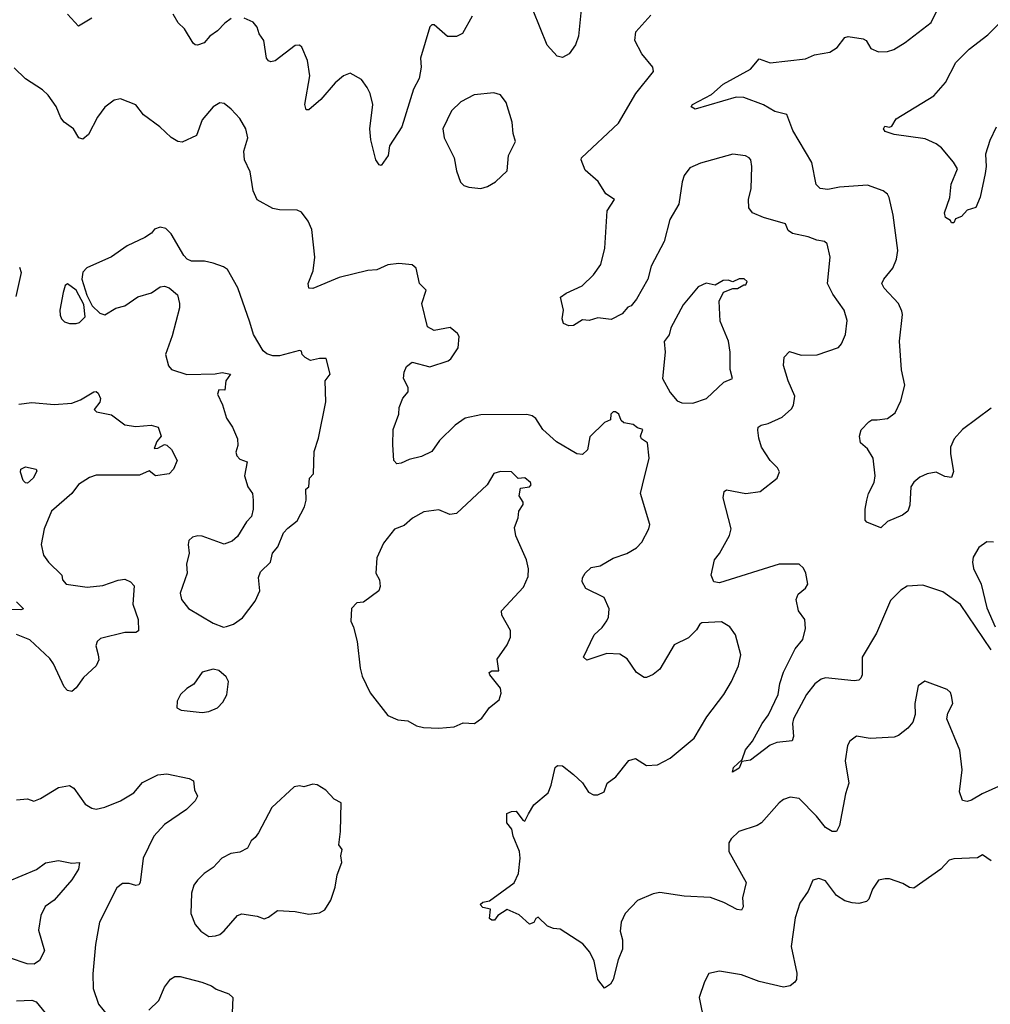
# Model space of a CAD drawing. Extents: x 1771496 to 1971148, y 471553 to 643630.
# Tile 231 of 256: x 1817369 to 1821760, y 597594 to 602049. Entities that reach past the tile are written whole.
import ezdxf

# ---------------------------------------------------------------- set-up
doc = ezdxf.new("R2010")
doc.units = 0

msp = doc.modelspace()

# ---------------------------------------------------------------- linework, layer by layer
at = {"layer": '0CON10XD'}
for points in [[(1819908.9, 602095), (1819896.9, 601975), (1819884.3, 601935.7), (1819855.8, 601895), (1819825, 601878.6), (1819801.2, 601885), (1819755, 601934), (1819660.9, 602170.9)], [(1821765, 600291.4), (1821634.4, 600195), (1821597.6, 600152.4), (1821580.4, 600115), (1821580, 600085), (1821594.2, 600005), (1821585, 599977.5), (1821555, 599982), (1821515, 600001.5), (1821475, 599994), (1821441.3, 599978.7), (1821414.1, 599955.9), (1821401.6, 599935), (1821397.1, 599852.9), (1821387.5, 599825), (1821363.3, 599806.7), (1821295, 599778.8), (1821265, 599750), (1821202.5, 599775), (1821193.8, 599785), (1821194.2, 599835), (1821201.9, 599875), (1821210, 599905), (1821235.5, 599955), (1821239.1, 599985), (1821231.2, 600065), (1821205, 600106.7), (1821173.3, 600135), (1821168.8, 600165), (1821175.9, 600194.1), (1821210.5, 600229.5), (1821225, 600238), (1821248.8, 600238.8), (1821295, 600244.4), (1821329.3, 600270.7), (1821355.6, 600325), (1821374.2, 600395), (1821359.4, 600465), (1821349.6, 600595), (1821363.5, 600715), (1821360.6, 600730.6), (1821345.6, 600765), (1821280.8, 600835), (1821270, 600855), (1821278, 600875), (1821318.9, 600925), (1821335.5, 600965), (1821341.8, 601005), (1821321.5, 601165), (1821302.2, 601245), (1821295, 601259.2), (1821275, 601275.6), (1821205, 601301.1), (1821078.6, 601291.4), (1821025, 601280.6), (1820990, 601285), (1820973, 601303), (1820952.6, 601402.6), (1820867.5, 601547.5), (1820839.8, 601619.8), (1820785, 601633.8), (1820735, 601664), (1820645, 601697.3), (1820610.9, 601699.1), (1820425, 601644), (1820407.5, 601655), (1820413.8, 601665), (1820499.5, 601710.5), (1820551.8, 601758.2), (1820675, 601826.2), (1820715, 601872), (1820765, 601854.3), (1820925, 601871.6), (1820965, 601891.1), (1821035, 601902.9), (1821066.9, 601923.1), (1821101.7, 601968.3), (1821116.7, 601973.3), (1821185, 601963.5), (1821198.1, 601955), (1821219.7, 601919.7), (1821255, 601904.4), (1821295, 601905.7), (1821323.9, 601913.9), (1821375, 601946.9), (1821492.6, 602037.4), (1821521.4, 602095)], [(1817695, 602056.7), (1817635, 602020), (1817585, 602074.2)], [(1818325.7, 602054.3), (1818296.8, 602033.2), (1818265, 601998.6), (1818230, 601975), (1818203.3, 601945), (1818174.1, 601934.1), (1818162.5, 601935), (1818153.6, 601943.6), (1818115, 602007.5), (1818085.9, 602035.9), (1818063.8, 602075)], [(1819416, 602065), (1819372.8, 601987.2), (1819345, 601973.1), (1819305, 601974), (1819245, 602026), (1819234.1, 602025.9), (1819225, 602017.5), (1819182.5, 601875), (1819185.6, 601835), (1819176.1, 601783.9), (1819150.5, 601735), (1819098.5, 601565), (1819042.1, 601477.9), (1819035.7, 601435), (1819005, 601390), (1818995, 601393.3), (1818980.6, 601415), (1818958.5, 601505), (1818953.8, 601555), (1818966.9, 601665), (1818955.5, 601715), (1818942, 601742), (1818915, 601778), (1818865, 601807.5), (1818835, 601796), (1818796.4, 601763.6), (1818732.1, 601687.9), (1818677.9, 601642.1), (1818665, 601641.4), (1818658.9, 601665), (1818682.5, 601795), (1818671.4, 601865), (1818645.5, 601925.5), (1818635, 601933.8), (1818615, 601933.3), (1818525, 601863.8), (1818505, 601858.8), (1818495, 601863.8), (1818485.9, 601875.9), (1818474, 601955), (1818452.9, 601985), (1818444.2, 602015), (1818425, 602037.5), (1818385, 602056)], [(1821765, 599197.5), (1821625, 599403.5), (1821545, 599460.4), (1821455, 599490), (1821385, 599485.7), (1821355, 599468.1), (1821308.3, 599421.7), (1821281.9, 599358.1), (1821245, 599274), (1821180.8, 599165), (1821180.8, 599085), (1821175, 599070), (1821165, 599061.2), (1821145, 599057.5), (1821015, 599070.6), (1820995, 599064.4), (1820966.6, 599043.4), (1820928.5, 598995), (1820870.5, 598885), (1820866.2, 598865), (1820870, 598805), (1820863.6, 598786.4), (1820795, 598777.8), (1820765, 598766.7), (1820675, 598698.1), (1820637, 598693), (1820625, 598662), (1820593.9, 598643.9), (1820598, 598665), (1820638.3, 598701.7), (1820653.2, 598745), (1820684.5, 598785), (1820728, 598865), (1820756.3, 598903.7), (1820800.6, 598995), (1820808.2, 599045), (1820825, 599097.5), (1820878.1, 599201.9), (1820911.8, 599245), (1820924.3, 599294.3), (1820921.9, 599335), (1820892.9, 599375), (1820882, 599425), (1820890.9, 599449.1), (1820925, 599476.2), (1820935.6, 599494.4), (1820925.6, 599545), (1820915, 599566.7), (1820895, 599585.7), (1820805, 599585.5), (1820535, 599500.5), (1820510, 599505), (1820497.5, 599535), (1820512, 599605), (1820535.5, 599634.5), (1820580, 599715), (1820587.5, 599745), (1820552.5, 599885), (1820556.2, 599913.8), (1820567.5, 599922.5), (1820655, 599905.6), (1820720, 599915), (1820796.7, 599975), (1820806, 600004), (1820798.3, 600021.7), (1820764, 600055), (1820725.7, 600115), (1820712.5, 600155), (1820708.8, 600191.2), (1820710, 600205), (1820723.3, 600215), (1820755, 600221.9), (1820818.7, 600251.3), (1820861.2, 600288.8), (1820870.8, 600305), (1820875.6, 600345), (1820845.6, 600415), (1820825.5, 600485), (1820827.8, 600522.2), (1820851.9, 600548.1), (1820905, 600531.4), (1820977, 600533), (1821074.1, 600565.9), (1821087.7, 600582.3), (1821105.8, 600624.2), (1821112.5, 600687.5), (1821100, 600735), (1821047.9, 600807.9), (1821023.6, 600855), (1821036, 600975), (1821022.5, 601035), (1821010, 601045), (1820975, 601051.2), (1820937, 601067), (1820865, 601082), (1820846.2, 601095), (1820833.3, 601125), (1820734.6, 601154.6), (1820685.3, 601175.3), (1820668.6, 601198.6), (1820666.4, 601235), (1820678.5, 601285), (1820681.9, 601385), (1820677.1, 601415), (1820668.8, 601425), (1820653.2, 601433.2), (1820595, 601440.5), (1820450, 601400), (1820401.7, 601378.3), (1820376.1, 601343.9), (1820366.4, 601315), (1820351.5, 601215), (1820310.9, 601145), (1820285.4, 601045), (1820226.7, 600933.3), (1820210.4, 600875), (1820160, 600785), (1820135.8, 600755), (1820121.2, 600748.8), (1820095, 600718.6), (1820045, 600693.3), (1819985, 600700), (1819945, 600688.8), (1819915, 600691.2), (1819875, 600666), (1819853.6, 600663.6), (1819830, 600675), (1819823.3, 600695), (1819830, 600735), (1819816.4, 600793.6), (1819841.7, 600811.7), (1819914.3, 600845.7), (1819965.5, 600894.5), (1819998.6, 600941.4), (1820017.1, 601015), (1820027.5, 601185), (1820060, 601235), (1820021.5, 601261.5), (1819986.7, 601316.7), (1819928.1, 601368.1), (1819910, 601415), (1819911.2, 601425), (1820078.3, 601581.7), (1820156.2, 601715), (1820236, 601815), (1820233.8, 601835), (1820184.6, 601894.6), (1820152, 601955), (1820156.7, 601995), (1820225, 602070)], [(1821787.5, 601562.5), (1821757.7, 601502.3), (1821738.6, 601441.4), (1821742.2, 601385), (1821737.2, 601352.8), (1821714.2, 601245.8), (1821695, 601200), (1821655, 601187.5), (1821630.5, 601159.5), (1821602.5, 601147.5), (1821595, 601130), (1821585, 601130), (1821580, 601140), (1821557.5, 601155), (1821553.8, 601175), (1821576.7, 601245), (1821583.3, 601305), (1821612.5, 601375), (1821593.8, 601405), (1821539.7, 601469.7), (1821515, 601488), (1821465, 601510), (1821325, 601530), (1821285, 601543.3), (1821277.5, 601555), (1821283, 601567), (1821305, 601562.5), (1821315, 601567.5), (1821335, 601600), (1821505.7, 601704.3), (1821557.5, 601765), (1821604.3, 601855), (1821664.7, 601915.3), (1821749.4, 601980.6), (1821803.8, 602035)], [(1821841.7, 598598.3), (1821723.4, 598546.6), (1821675, 598517.1), (1821655, 598511.4), (1821635, 598516), (1821620.8, 598555), (1821632.9, 598655), (1821623.2, 598743.2), (1821563.8, 598885), (1821568.3, 598911.7), (1821591.2, 598955), (1821585, 598990), (1821580, 599005), (1821565, 599018.8), (1821463.6, 599056.4), (1821433.8, 599035), (1821418.8, 598955), (1821421.2, 598905), (1821409.7, 598870.3), (1821387, 598843), (1821345, 598810.6), (1821325, 598802.7), (1821216.6, 598796.6), (1821155, 598807.5), (1821124.2, 598785), (1821114.2, 598765), (1821103.3, 598695), (1821120, 598595), (1821105, 598546.2), (1821077.6, 598402.4), (1821064.3, 598375.7), (1821045, 598375.6), (1821015, 598393.3), (1820974.6, 598444.6), (1820895, 598524.4), (1820855, 598531.4), (1820825, 598520.8), (1820805, 598505.7), (1820725.7, 598415), (1820705, 598402.5), (1820623.3, 598375), (1820587.6, 598342.4), (1820577.5, 598325), (1820577.5, 598285), (1820656, 598145), (1820639.5, 598075), (1820642.5, 598035), (1820635, 598020), (1820615, 598022.5), (1820554.5, 598054.5), (1820495, 598076.5), (1820375, 598083.3), (1820265, 598100), (1820235, 598094), (1820165, 598063.8), (1820108, 598005), (1820090, 597965), (1820086, 597925), (1820095.8, 597885.8), (1820096.1, 597843.9), (1820076.2, 597795), (1820053.6, 597706.4), (1820042.5, 597685), (1820015, 597667.5), (1819985, 597706.7), (1819968.6, 597788.6), (1819949.1, 597829.1), (1819917.4, 597867.4), (1819815, 597933.8), (1819785, 597936.2), (1819757.3, 597947.3), (1819715, 597987.5), (1819705, 597982.5), (1819695, 597963.8), (1819675, 597956.2), (1819628.9, 597998.9), (1819575, 598023.3), (1819532.5, 597995), (1819517.5, 597975), (1819505, 597973.8), (1819495, 597982.5), (1819500, 598025), (1819465, 598032.5), (1819452.5, 598045), (1819465, 598056.7), (1819495, 598062.5), (1819605.8, 598144.2), (1819626.2, 598185), (1819634, 598255), (1819630, 598285), (1819601.2, 598355), (1819595.7, 598385.7), (1819573.3, 598415), (1819573, 598457), (1819593.6, 598466.4), (1819615, 598467.5), (1819645, 598426.7), (1819655, 598422.5), (1819670.8, 598455), (1819695, 598496.2), (1819759.7, 598550.3), (1819774, 598585), (1819792, 598665), (1819802.5, 598675), (1819825, 598673.3), (1819875, 598633.8), (1819915.6, 598595.6), (1819943.2, 598553.2), (1819965, 598541.2), (1819985, 598541.2), (1820013.3, 598555), (1820026.7, 598595), (1820067, 598623), (1820125, 598696.7), (1820155, 598706.7), (1820205, 598673.8), (1820255, 598678), (1820311.7, 598708.3), (1820421.2, 598798.8), (1820478.1, 598895), (1820554.2, 598995), (1820590, 599055), (1820622, 599125), (1820632, 599175), (1820607.5, 599265), (1820581.7, 599301.7), (1820544.2, 599324.2), (1820455, 599319.4), (1820445.6, 599314.4), (1820431.7, 599288.3), (1820395, 599251.8), (1820329.7, 599220.3), (1820265, 599110), (1820235, 599085.7), (1820205, 599072.9), (1820195, 599072), (1820160, 599095), (1820117.7, 599157.7), (1820085, 599178.8), (1820025, 599180.6), (1819935, 599151.2), (1819920, 599165), (1819968.8, 599265), (1820005, 599299.2), (1820025, 599328.8), (1820032.5, 599345), (1820035.9, 599384.1), (1820013.3, 599435), (1819931.2, 599475), (1819913.8, 599505), (1819916.1, 599523.9), (1819927.5, 599545), (1819955, 599570), (1819995, 599578.6), (1820055, 599613.3), (1820115.7, 599634.3), (1820160.5, 599659.5), (1820184, 599685), (1820216, 599745), (1820220, 599765), (1820178.6, 599905), (1820187.2, 599942.8), (1820217.1, 600065), (1820210, 600135), (1820183, 600153), (1820178, 600165), (1820188.8, 600195), (1820165, 600202.5), (1820145, 600217.5), (1820102.5, 600225), (1820091.1, 600235), (1820080.5, 600265), (1820065, 600275.3), (1820054, 600275), (1820044.3, 600265), (1820041.7, 600238.3), (1820015, 600226.7), (1819948.9, 600161.1), (1819937.6, 600102.4), (1819915, 600082.5), (1819890, 600085), (1819798.6, 600138.6), (1819735.8, 600195), (1819704.2, 600245), (1819687.2, 600257.2), (1819663.4, 600263.4), (1819455, 600261.8), (1819385, 600246.2), (1819339.2, 600215), (1819268.8, 600145), (1819234.1, 600095.9), (1819187.3, 600072.7), (1819131.2, 600058.8), (1819095, 600042), (1819075, 600040), (1819062.5, 600055), (1819057.5, 600125), (1819059.2, 600195), (1819084, 600265), (1819086, 600295), (1819103, 600337), (1819127.5, 600365), (1819127.5, 600385), (1819105.9, 600425.9), (1819108, 600455), (1819119.5, 600480.5), (1819145, 600500), (1819225, 600478.8), (1819307.5, 600505), (1819320, 600515), (1819352.5, 600565), (1819357.5, 600615), (1819349.3, 600629.3), (1819317, 600657), (1819245, 600643.3), (1819215, 600660), (1819189.2, 600765), (1819208.8, 600825), (1819178.8, 600855), (1819162.5, 600925), (1819145, 600940), (1819085, 600946.7), (1819035, 600940), (1818985, 600918), (1818945, 600914), (1818815, 600883.3), (1818695, 600832.9), (1818677.5, 600835), (1818674.3, 600855), (1818697.1, 600912.9), (1818704.4, 600975), (1818690.8, 601099.2), (1818675, 601137.5), (1818645, 601178.8), (1818625, 601187.5), (1818545, 601188.2), (1818515, 601195.5), (1818443.9, 601233.9), (1818425.6, 601275), (1818411.4, 601361.4), (1818385.7, 601415), (1818382.9, 601455), (1818402.2, 601515), (1818392.2, 601555), (1818365, 601602), (1818326.7, 601645), (1818295, 601670), (1818275, 601673.3), (1818244.3, 601655.7), (1818194.5, 601595.5), (1818168.8, 601525), (1818105, 601495.8), (1818085, 601498), (1818055, 601515.8), (1818004, 601565), (1817929.1, 601619.1), (1817895, 601663.8), (1817825, 601691.2), (1817797.5, 601685), (1817755, 601653.8), (1817721.7, 601608.3), (1817680.9, 601529.1), (1817655, 601508), (1817636.2, 601515), (1817612.9, 601555), (1817570, 601585), (1817555.6, 601605.6), (1817535, 601656.7), (1817498.3, 601708.3), (1817472.3, 601732.3), (1817395, 601782.5), (1817345, 601832)], [(1819455, 601286.2), (1819485, 601293.8), (1819522.5, 601315), (1819574.2, 601365.8), (1819580.8, 601435), (1819611.7, 601498.3), (1819601.2, 601535), (1819598, 601585), (1819570, 601675), (1819545, 601708.8), (1819515, 601718), (1819425, 601708.6), (1819365, 601677.5), (1819323.4, 601636.6), (1819284.3, 601555), (1819289.2, 601515), (1819334.2, 601425), (1819345.8, 601365.8), (1819363.9, 601313.9), (1819379.3, 601299.3), (1819401.7, 601291.7), (1819455, 601286.2)], [(1818290.7, 599300.7), (1818305, 599303.3), (1818336.1, 599313.9), (1818377.7, 599342.3), (1818435, 599417.5), (1818456.2, 599465), (1818450, 599525), (1818459.3, 599550.7), (1818503.3, 599595), (1818513.8, 599635), (1818536.8, 599663.2), (1818563.3, 599726.7), (1818581.7, 599748.3), (1818625, 599781.2), (1818658.1, 599845), (1818665.7, 599875.7), (1818663.3, 599925), (1818677.5, 599935), (1818681.2, 599975), (1818698.6, 599995), (1818701.8, 600095), (1818721.2, 600155), (1818755, 600320), (1818751.2, 600415), (1818773.3, 600445), (1818756.4, 600516.4), (1818725, 600516.2), (1818685, 600506.7), (1818660.5, 600520.5), (1818647.5, 600535), (1818645, 600550), (1818635, 600552.5), (1818545, 600528.9), (1818515, 600528.6), (1818486.8, 600536.8), (1818471.3, 600551.3), (1818426.9, 600625), (1818410.2, 600680.2), (1818355.9, 600835.9), (1818309.5, 600919.5), (1818291.7, 600931.7), (1818245, 600947.5), (1818205, 600956.7), (1818147, 600957), (1818126.4, 600966.4), (1818111.7, 600981.7), (1818055, 601080), (1818030, 601105), (1818005, 601111.2), (1817979.3, 601100.7), (1817965.9, 601084.1), (1817935, 601063.3), (1817855, 601026.7), (1817785, 600976.7), (1817673, 600927), (1817655, 600907.5), (1817650, 600875), (1817672.9, 600802.9), (1817696.7, 600755), (1817731.7, 600721.7), (1817755, 600714.3), (1817805, 600744.2), (1817845, 600754), (1817904.3, 600795.7), (1817965, 600814), (1818005, 600840), (1818025, 600843.3), (1818046.1, 600836.1), (1818083.3, 600805), (1818092, 600765), (1818092, 600745), (1818059.2, 600619.2), (1818029.1, 600535), (1818042.5, 600482.5), (1818055.7, 600465.7), (1818125, 600444.4), (1818253.4, 600446.6), (1818285, 600452.2), (1818322.5, 600445), (1818302.5, 600415), (1818297, 600373), (1818270, 600375), (1818263.8, 600355), (1818286.9, 600306.9), (1818305.7, 600245.7), (1818332.5, 600205), (1818355, 600152.5), (1818357, 600123), (1818347.7, 600092.3), (1818351.4, 600075), (1818365, 600061.4), (1818398.1, 600048.1), (1818385.8, 599985), (1818402, 599935), (1818422, 599905), (1818425.8, 599875), (1818426.2, 599833.8), (1818418.3, 599801.7), (1818395, 599776.7), (1818355, 599710), (1818330.5, 599689.5), (1818295, 599676.2), (1818195, 599712), (1818175, 599713.8), (1818151.7, 599708.3), (1818135, 599692.5), (1818131.2, 599675), (1818136.2, 599635), (1818123.8, 599586.2), (1818127.5, 599545), (1818095.8, 599455), (1818101.2, 599425), (1818133.3, 599385), (1818245, 599318.8), (1818290.7, 599300.7)], [(1817368.9, 600928.9), (1817375.5, 600905), (1817352.6, 600797.4)], [(1817625, 600674), (1817640.5, 600679.5), (1817666.2, 600705), (1817660.2, 600760.2), (1817624.5, 600825), (1817585, 600854), (1817575, 600846.2), (1817565.6, 600815), (1817551.4, 600735), (1817552.9, 600712.9), (1817558.8, 600695), (1817572.2, 600682.2), (1817595, 600674.2), (1817625, 600674)], [(1820415, 600314.3), (1820476.7, 600335), (1820555, 600408.8), (1820594.2, 600425), (1820584.2, 600465.8), (1820584, 600545), (1820576.7, 600595), (1820538, 600685), (1820533.3, 600775), (1820553, 600817), (1820595, 600832.5), (1820617, 600833), (1820645, 600850), (1820655, 600850), (1820660, 600865), (1820647, 600877), (1820625, 600876.7), (1820595, 600862.5), (1820575, 600870), (1820551.3, 600868.7), (1820515, 600847.5), (1820475, 600856.7), (1820439.5, 600840.5), (1820371.2, 600758.8), (1820315.6, 600655), (1820307, 600623), (1820285, 600593.3), (1820290, 600545), (1820276.7, 600425), (1820312.2, 600362.2), (1820344.4, 600324.4), (1820365, 600316), (1820415, 600314.3)], [(1817365, 600309.1), (1817425, 600316.9), (1817525, 600307.9), (1817605.5, 600314.5), (1817645, 600328.6), (1817705, 600366), (1817715, 600366.2), (1817725, 600360), (1817735.6, 600335), (1817731.2, 600318.8), (1817706.7, 600285), (1817716.7, 600275), (1817785, 600261.1), (1817845.4, 600215.4), (1817895, 600208.2), (1817964.1, 600214.1), (1817995.8, 600205.8), (1818010, 600165), (1817989.1, 600140.9), (1817978.3, 600108.3), (1817995, 600110), (1818025, 600126.7), (1818035, 600124), (1818055.5, 600105), (1818082, 600055), (1818065.8, 600015), (1818046, 599995), (1817983.3, 599985), (1817955, 600007.5), (1817911.9, 599988.1), (1817715, 599987.8), (1817685, 599978.2), (1817634.7, 599945.3), (1817605.3, 599904.7), (1817513.2, 599825), (1817480, 599745), (1817466.9, 599675), (1817476.8, 599626.8), (1817499.2, 599595), (1817560, 599535), (1817563.3, 599515), (1817580, 599495), (1817675, 599481.9), (1817745, 599489.2), (1817815, 599513.1), (1817845, 599516.9), (1817871.2, 599505), (1817886.8, 599486.8), (1817881.9, 599405), (1817905.5, 599335.5), (1817906.7, 599283.3), (1817894.3, 599275.7), (1817845, 599275.6), (1817735, 599249.2), (1817720, 599235), (1817714.4, 599215.6), (1817724.6, 599174.6), (1817727.2, 599152.8), (1817715.6, 599125), (1817657.7, 599072.3), (1817625, 599026), (1817605, 599010), (1817585, 599013.8), (1817570.2, 599030.2), (1817522.7, 599135), (1817505, 599158.9), (1817415, 599243.5), (1817355, 599267.7)], [(1817405, 599951.4), (1817395, 599952.9), (1817385, 599963.8), (1817372.5, 600002.5), (1817375, 600015.7), (1817395, 600025.7), (1817443.3, 600015), (1817446.7, 600006.7), (1817430, 599975), (1817405, 599951.4)], [(1819265, 598844), (1819335, 598849.2), (1819375, 598866.9), (1819427.5, 598865), (1819460.8, 598889.2), (1819495, 598936.2), (1819538, 598972), (1819547.6, 599002.4), (1819544.7, 599025), (1819496, 599085), (1819494, 599095), (1819505, 599102.5), (1819537.5, 599102.5), (1819529.5, 599155), (1819575, 599220.8), (1819590, 599255), (1819589.4, 599285), (1819550.6, 599355), (1819548.6, 599375), (1819649.3, 599480.7), (1819669.7, 599530.3), (1819671.5, 599565), (1819662.7, 599605), (1819613.3, 599713.3), (1819608.3, 599751.7), (1819624, 599795), (1819627.5, 599825), (1819647.1, 599855), (1819646.5, 599866.5), (1819629.2, 599895), (1819635, 599930), (1819675, 599936), (1819684, 599945), (1819680.6, 599955), (1819655, 599975.6), (1819625, 599972.5), (1819595, 600003.3), (1819544.3, 600004.3), (1819514.1, 599995.9), (1819484, 599945), (1819345.3, 599814.7), (1819315, 599810.4), (1819265, 599830.9), (1819198.3, 599821.7), (1819146.6, 599793.4), (1819109.2, 599760.8), (1819065, 599743.8), (1819015, 599680), (1818985.8, 599614.2), (1818980.8, 599545), (1818997.1, 599515), (1819000, 599485), (1818994.2, 599465), (1818925, 599413.3), (1818895, 599410), (1818871.2, 599385), (1818867, 599327), (1818880, 599300), (1818895.5, 599235.5), (1818909.2, 599115), (1818918.9, 599078.9), (1818955, 599003.8), (1819035, 598901.2), (1819080.7, 598880.7), (1819125, 598876.7), (1819164.2, 598854.2), (1819195.9, 598845.9), (1819265, 598844)], [(1821775, 599684.4), (1821745, 599686.7), (1821708.7, 599661.3), (1821683.3, 599616.7), (1821679.4, 599595), (1821684.4, 599565.6), (1821718.5, 599495), (1821745, 599388), (1821782.4, 599302.4)], [(1817355, 599415.6), (1817386.4, 599383.6), (1817375, 599379.2), (1817295, 599380.6)], [(1818195, 598914), (1818225, 598918.8), (1818264.1, 598935.9), (1818288.8, 598961.2), (1818305.9, 598994.1), (1818313.3, 599055), (1818303.3, 599075), (1818270, 599105), (1818245, 599110), (1818195, 599096.2), (1818157.7, 599042.3), (1818125, 599022.5), (1818097.5, 598995), (1818082.5, 598965), (1818080, 598935), (1818100, 598925), (1818195, 598914)], [(1817355, 598519.2), (1817404, 598524), (1817433.6, 598513.6), (1817463.3, 598525), (1817545, 598574.4), (1817595, 598584), (1817615, 598571.2), (1817665, 598500), (1817695, 598480.8), (1817715, 598477.1), (1817754.5, 598485.5), (1817825, 598514.2), (1817885, 598550), (1817925, 598597.5), (1817995, 598631.8), (1818035, 598636.5), (1818135.6, 598615.6), (1818156, 598605), (1818160, 598565), (1818173.3, 598535), (1818163.3, 598515), (1818124.3, 598475.7), (1818025, 598406.9), (1817976.5, 598355), (1817927.3, 598255), (1817914.4, 598145.6), (1817908, 598135), (1817895, 598131.9), (1817865, 598140.6), (1817835, 598140.8), (1817808.6, 598121.4), (1817730, 597965), (1817712.2, 597865), (1817700.9, 597730.9), (1817702, 597665), (1817726.2, 597595), (1817765.6, 597545.6)], [(1818225, 597901.2), (1818255, 597903.8), (1818275, 597910), (1818295, 597926), (1818354.3, 597995.7), (1818375, 598003.3), (1818443, 597993), (1818475, 597981.2), (1818495, 597988), (1818535, 598018), (1818615, 598013.3), (1818678, 598002), (1818725, 598007.5), (1818749.3, 598020.7), (1818777.5, 598065), (1818796.4, 598123.6), (1818805, 598180), (1818826.7, 598235), (1818822.5, 598265), (1818827.5, 598295), (1818812.5, 598315), (1818821.2, 598375), (1818823.3, 598505), (1818792.7, 598522.7), (1818755, 598562.5), (1818715, 598587.5), (1818695, 598590), (1818655, 598577.5), (1818635, 598582.5), (1818611.7, 598578.3), (1818510, 598485), (1818450.2, 598369.8), (1818435, 598348), (1818415.9, 598334.1), (1818399.7, 598300.3), (1818365, 598282.5), (1818325, 598275.8), (1818283.3, 598255), (1818245, 598213.3), (1818203.8, 598185), (1818174, 598155), (1818157, 598133), (1818146, 598096), (1818144.3, 598005), (1818162.5, 597955), (1818188.8, 597925), (1818225, 597901.2)], [(1821765, 598242.5), (1821725, 598270), (1821703, 598257), (1821595, 598252), (1821575, 598246), (1821536.2, 598205), (1821415, 598120), (1821395, 598122.5), (1821365, 598140.8), (1821305, 598160.8), (1821285, 598162), (1821254.4, 598155.6), (1821227.1, 598115), (1821210.6, 598069.4), (1821200.9, 598059.1), (1821165, 598050), (1821135, 598053.3), (1821102, 598062), (1821065, 598086), (1821015, 598152), (1820985, 598162.5), (1820957.5, 598155), (1820936, 598105), (1820899.3, 598050.7), (1820876.9, 597985), (1820860, 597855), (1820885.5, 597735), (1820884.3, 597705.7), (1820876.8, 597693.2), (1820855, 597678), (1820825, 597670.8), (1820715, 597697.5), (1820635, 597727.1), (1820535, 597743.3), (1820487, 597733), (1820466.7, 597695), (1820443.8, 597625), (1820467.5, 597505)], [(1817315, 598149.4), (1817446, 598204), (1817486.4, 598233.6), (1817545, 598244.2), (1817605, 598232.2), (1817640, 598235), (1817635.7, 598205), (1817605, 598157.1), (1817525, 598065.7), (1817485, 598035.8), (1817465, 597996.2), (1817455, 597930), (1817481.9, 597835), (1817458.6, 597791.4), (1817435, 597775.8), (1817403, 597777), (1817323.7, 597803.7)], [(1817953, 597567), (1817998.3, 597611.7), (1818025, 597672), (1818052, 597708), (1818070.7, 597719.3), (1818095, 597719.1), (1818193.9, 597693.9), (1818237.4, 597677.4), (1818258.3, 597661.7), (1818315, 597640.8), (1818333.8, 597625), (1818330, 597555)], [(1817355, 597610), (1817425, 597612.9), (1817443.8, 597605), (1817525, 597505.8)]]:
    msp.add_lwpolyline(points, dxfattribs=at)

doc.saveas('drawing.dxf')
